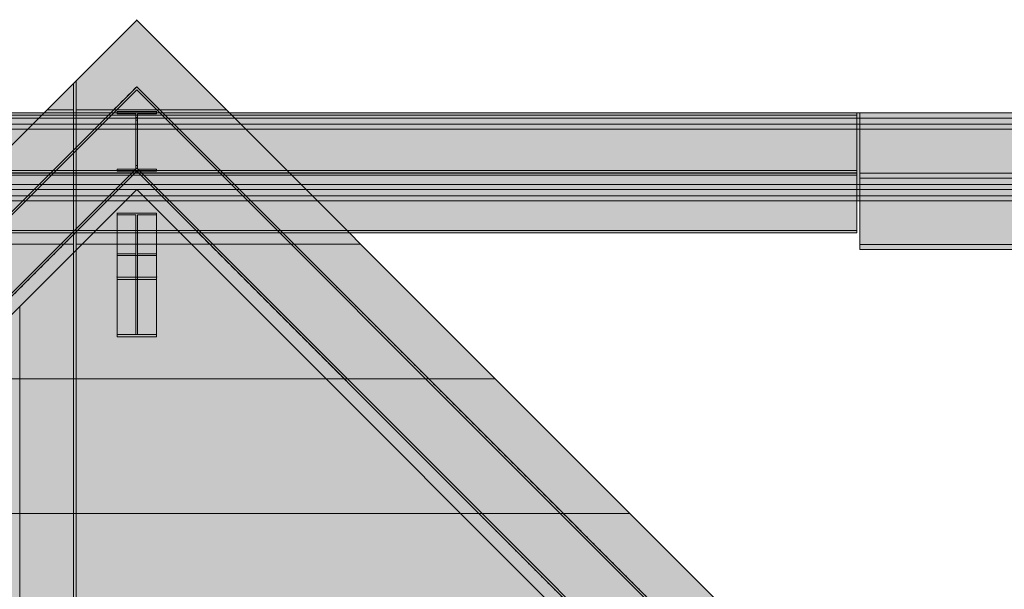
# Model space of a CAD drawing. Header units: millimetres. Extents: x -34902 to 4183, y -5139 to 9807.
# Tile 147 of 250: x -9876 to -6529, y 7872 to 9807. Entities that reach past the tile are written whole.
import ezdxf

# ---------------------------------------------------------------- set-up
doc = ezdxf.new("R2010")
doc.units = ezdxf.units.MM
doc.linetypes.add('DASHED', pattern=[1.524, 1.27, -0.254])
for name, color, linetype in [('FILL-C_95A8CE', 7, 'Continuous'), ('FILL-C_9CB0D8', 7, 'Continuous'), ('FILL-C_9EB2DB', 7, 'Continuous'), ('FILL-EPS', 7, 'Continuous'), ('LINE-C_2E8C94', 7, 'Continuous'), ('LINE-C_337880', 7, 'Continuous'), ('LINE-STEEL', 7, 'Continuous'), ('LINE-STEEL-DASH', 7, 'DASHED')]:
    doc.layers.add(name, color=color, linetype=linetype)

msp = doc.modelspace()

# ---------------------------------------------------------------- hatches: boundary and pattern name
at = {"layer": 'FILL-C_95A8CE', "true_color": 0x95a8ce}
h = msp.add_hatch(color=253, dxfattribs=at)
h.dxf.hatch_style = 1
h.paths.add_polyline_path([(-9546.2, 9150), (-9545, 9149.9), (-9544.6, 9149.9), (-9411.4, 9149.9), (-9411.4, 9144.4), (-9475.1, 9144.4), (-9475.1, 9011.7), (-9411.4, 9011.7), (-9411.4, 9006.2), (-9544.6, 9006.2), (-9544.6, 9011.7), (-9480.9, 9011.7), (-9480.9, 9144.4), (-9544.6, 9144.4), (-9544.6, 9149.9), (-9546.2, 9149.9), (-9546.2, 9150), (-9546.2, 9150)])
h = msp.add_hatch(color=253, dxfattribs=at)
h.dxf.hatch_style = 1
h.paths.add_polyline_path([(-9544.6, 8932.5), (-9544.6, 9149.9), (-9411.4, 9149.9), (-9411.4, 8932.5)])
h = msp.add_hatch(color=253, dxfattribs=at)
h.dxf.hatch_style = 1
h.paths.add_polyline_path([(-9544.6, 9144.4), (-9480.9, 9144.4), (-9480.9, 8924.7), (-9544.6, 8924.7), (-9544.6, 9144.4)])
h = msp.add_hatch(color=253, dxfattribs=at)
h.dxf.hatch_style = 1
h.paths.add_polyline_path([(-9475.1, 9144.4), (-9411.4, 9144.4), (-9411.4, 8924.7), (-9475.1, 8924.7), (-9475.1, 9144.4)])
h = msp.add_hatch(color=253, dxfattribs=at)
h.dxf.hatch_style = 1
h.paths.add_polyline_path([(-9544.6, 8737.1), (-9544.6, 9011.7), (-9480.9, 9011.7), (-9480.9, 8737.1)])
h = msp.add_hatch(color=253, dxfattribs=at)
h.dxf.hatch_style = 1
h.paths.add_polyline_path([(-9544.6, 9006.2), (-9411.4, 9006.2), (-9411.4, 8729.3), (-9544.6, 8729.3)])
h = msp.add_hatch(color=253, dxfattribs=at)
h.dxf.hatch_style = 1
h.paths.add_polyline_path([(-9475.1, 8737.1), (-9475.1, 9011.7), (-9411.4, 9011.7), (-9411.4, 8737.1)])
at = {"layer": 'FILL-C_9CB0D8', "true_color": 0x9cb0d8}
h = msp.add_hatch(color=9, dxfattribs=at)
h.dxf.hatch_style = 1
h.paths.add_polyline_path([(-9546.2, 8932.6), (-9546.2, 8932.7), (-9546.2, 8932.7), (-9544.6, 8932.5), (-9544.6, 8932.5)])
h = msp.add_hatch(color=9, dxfattribs=at)
h.dxf.hatch_style = 1
h.paths.add_polyline_path([(-9544.6, 8932.5), (-9411.4, 8932.5), (-9411.4, 8924.7), (-9544.6, 8924.7)])
h = msp.add_hatch(color=9, dxfattribs=at)
h.dxf.hatch_style = 1
h.paths.add_polyline_path([(-9480.9, 8737.1), (-9480.9, 8924.7), (-9475.1, 8924.7), (-9475.1, 8737.1)])
h = msp.add_hatch(color=9, dxfattribs=at)
h.dxf.hatch_style = 1
h.paths.add_polyline_path([(-9411.4, 8932.5), (-9409.8, 8932.7), (-9409.8, 8932.7), (-9409.8, 8932.6), (-9411.4, 8932.5)])
h = msp.add_hatch(color=9, dxfattribs=at)
h.dxf.hatch_style = 1
h.paths.add_polyline_path([(-9544.6, 8729.3), (-9544.6, 8737.1), (-9411.4, 8737.1), (-9411.4, 8729.3)])
at = {"layer": 'FILL-C_9EB2DB', "true_color": 0x9eb2db}
h = msp.add_hatch(color=9, dxfattribs=at)
h.dxf.hatch_style = 1
h.paths.add_polyline_path([(-12840.7, 6216.5), (-12840.7, 6216.5), (-9478, 9579.2), (-6471.3, 6572.5), (-6476.8, 6567), (-9478, 9568.1), (-12835.2, 6211)])
h = msp.add_hatch(color=9, dxfattribs=at)
h.dxf.hatch_style = 1
h.paths.add_polyline_path([(-12840.7, 6216.5), (-12840.7, 6216.5), (-9478, 9579.2), (-6471.3, 6572.5), (-6476.8, 6567), (-9478, 9568.1), (-12835.2, 6211)])
h = msp.add_hatch(color=9, dxfattribs=at)
h.dxf.hatch_style = 1
h.paths.add_polyline_path([(-12835.2, 6211), (-9478, 9568.1), (-6476.8, 6567), (-6609.5, 6434.3), (-9478, 9302.8), (-12702.5, 6078.3)])
h = msp.add_hatch(color=9, dxfattribs=at)
h.dxf.hatch_style = 1
h.paths.add_polyline_path([(-12835.2, 6211), (-9478, 9568.1), (-6476.8, 6567), (-6609.5, 6434.3), (-9478, 9302.8), (-12702.5, 6078.3)])
h = msp.add_hatch(color=9, dxfattribs=at)
h.dxf.hatch_style = 1
h.paths.add_polyline_path([(-12583.5, 9472.7), (-12583.5, 9490), (-6372.5, 9490), (-6372.5, 9472.7)])
h = msp.add_hatch(color=9, dxfattribs=at)
h.dxf.hatch_style = 1
h.paths.add_polyline_path([(-12583.5, 9472.7), (-12583.5, 9490), (-6372.5, 9490), (-6372.5, 9472.7)])
h = msp.add_hatch(color=9, dxfattribs=at)
h.dxf.hatch_style = 1
h.paths.add_polyline_path([(-12281, 9482.2), (-12281, 9490), (-7030, 9490), (-7030, 9490), (-7030, 9482.2), (-12281, 9482.2)])
h = msp.add_hatch(color=9, dxfattribs=at)
h.dxf.hatch_style = 1
h.paths.add_polyline_path([(-12281, 9482.2), (-12281, 9490), (-7030, 9490), (-7030, 9482.2)])
h = msp.add_hatch(color=9, dxfattribs=at)
h.dxf.hatch_style = 1
h.paths.add_polyline_path([(-12281, 9294.6), (-12281, 9482.2), (-7030, 9482.2), (-7030, 9294.6), (-12281, 9294.6)])
h = msp.add_hatch(color=9, dxfattribs=at)
h.dxf.hatch_style = 1
h.paths.add_polyline_path([(-12281, 9482.2), (-7030, 9482.2), (-7030, 9294.6), (-12281, 9294.6)])
h = msp.add_hatch(color=9, dxfattribs=at)
h.dxf.hatch_style = 1
h.paths.add_polyline_path([(-9546.2, 9495.1), (-9546.2, 9495.2), (-9546.2, 9495.2), (-9544.6, 9495), (-9544.6, 9495)])
h = msp.add_hatch(color=9, dxfattribs=at)
h.dxf.hatch_style = 1
h.paths.add_polyline_path([(-9544.6, 9291.8), (-9544.6, 9299.6), (-9480.9, 9299.6), (-9480.9, 9466), (-9480.9, 9487.2), (-9544.6, 9487.2), (-9544.6, 9495), (-9411.4, 9495), (-9411.4, 9487.2), (-9475.1, 9487.2), (-9475.1, 9299.6), (-9411.4, 9299.6), (-9411.4, 9291.8)])
h = msp.add_hatch(color=9, dxfattribs=at)
h.dxf.hatch_style = 1
h.paths.add_polyline_path([(-9544.6, 9495), (-9411.4, 9495), (-9411.4, 9487.2), (-9475.1, 9487.2), (-9475.1, 9475), (-9475.1, 9299.6), (-9411.4, 9299.6), (-9411.4, 9291.8), (-9544.6, 9291.8), (-9544.6, 9299.6), (-9480.9, 9299.6), (-9480.9, 9311.8), (-9480.9, 9487.2), (-9544.6, 9487.2)])
h = msp.add_hatch(color=9, dxfattribs=at)
h.dxf.hatch_style = 1
h.paths.add_polyline_path([(-9480.9, 9475), (-9475.1, 9475), (-9475.1, 9311.8), (-9480.9, 9311.8)])
h = msp.add_hatch(color=9, dxfattribs=at)
h.dxf.hatch_style = 1
h.paths.add_polyline_path([(-9411.4, 9495), (-9409.8, 9495.2), (-9409.8, 9495.2), (-9409.8, 9495.1)])
h = msp.add_hatch(color=9, dxfattribs=at)
h.dxf.hatch_style = 1
h.paths.add_polyline_path([(-7020, 9472.7), (-7020, 9490), (-3220.7, 9490), (-3220.7, 9490), (-3220.7, 9490), (120.6, 6148.8), (108.3, 6136.5), (-3227.9, 9472.7)])
h = msp.add_hatch(color=9, dxfattribs=at)
h.dxf.hatch_style = 1
h.paths.add_polyline_path([(-7020, 9490), (-3220.7, 9490), (120.6, 6148.8), (108.3, 6136.5), (-3227.9, 9472.7), (-7020, 9472.7)])
h = msp.add_hatch(color=9, dxfattribs=at)
h.dxf.hatch_style = 1
h.paths.add_polyline_path([(-12583.5, 9247), (-12583.5, 9472.7), (-6372.5, 9472.7), (-6372.5, 9247)])
h = msp.add_hatch(color=9, dxfattribs=at)
h.dxf.hatch_style = 1
h.paths.add_polyline_path([(-12583.5, 9472.7), (-6372.5, 9472.7), (-6372.5, 9247), (-12583.5, 9247)])
h = msp.add_hatch(color=9, dxfattribs=at)
h.dxf.hatch_style = 1
h.paths.add_polyline_path([(-12583.5, 9434.7), (-12583.5, 9452), (-6372.5, 9452), (-6372.5, 9434.7)])
h = msp.add_hatch(color=9, dxfattribs=at)
h.dxf.hatch_style = 1
h.paths.add_polyline_path([(-12583.5, 9434.7), (-12583.5, 9452), (-6372.5, 9452), (-6372.5, 9434.7)])
h = msp.add_hatch(color=9, dxfattribs=at)
h.dxf.hatch_style = 1
h.paths.add_polyline_path([(-9544.6, 9291.8), (-9544.6, 9299.6), (-9480.9, 9299.6), (-9480.9, 9466), (-9475.1, 9466), (-9475.1, 9299.6), (-9411.4, 9299.6), (-9411.4, 9291.8)])
h = msp.add_hatch(color=9, dxfattribs=at)
h.dxf.hatch_style = 1
h.paths.add_polyline_path([(-7020, 9247), (-7020, 9472.7), (-3227.9, 9472.7), (108.3, 6136.5), (-51.3, 5976.9), (-3321.3, 9247)])
h = msp.add_hatch(color=9, dxfattribs=at)
h.dxf.hatch_style = 1
h.paths.add_polyline_path([(-7020, 9472.7), (-3227.9, 9472.7), (108.3, 6136.5), (-51.3, 5976.9), (-3321.3, 9247), (-7020, 9247)])
h = msp.add_hatch(color=9, dxfattribs=at)
h.dxf.hatch_style = 1
h.paths.add_polyline_path([(-12583.5, 9209), (-12583.5, 9434.7), (-6372.5, 9434.7), (-6372.5, 9209)])
h = msp.add_hatch(color=9, dxfattribs=at)
h.dxf.hatch_style = 1
h.paths.add_polyline_path([(-12583.5, 9434.7), (-6372.5, 9434.7), (-6372.5, 9209), (-12583.5, 9209)])
h = msp.add_hatch(color=9, dxfattribs=at)
h.dxf.hatch_style = 1
h.paths.add_polyline_path([(-12702.5, 6078.3), (-12702.5, 6078.3), (-9478, 9302.8), (-6609.5, 6434.3), (-6615, 6428.8), (-9478, 9291.8), (-12697, 6072.8)])
h = msp.add_hatch(color=9, dxfattribs=at)
h.dxf.hatch_style = 1
h.paths.add_polyline_path([(-12702.5, 6078.3), (-12702.5, 6078.3), (-9478, 9302.8), (-6609.5, 6434.3), (-6615, 6428.8), (-9478, 9291.8), (-12697, 6072.8)])
h = msp.add_hatch(color=9, dxfattribs=at)
h.dxf.hatch_style = 1
h.paths.add_polyline_path([(-12281, 9286.8), (-12281, 9294.6), (-7030, 9294.6), (-7030, 9294.6), (-7030, 9286.8), (-12281, 9286.8)])
h = msp.add_hatch(color=9, dxfattribs=at)
h.dxf.hatch_style = 1
h.paths.add_polyline_path([(-12281, 9286.8), (-12281, 9294.6), (-7030, 9294.6), (-7030, 9286.8)])
h = msp.add_hatch(color=9, dxfattribs=at)
h.dxf.hatch_style = 1
h.paths.add_polyline_path([(-12281, 9278.2), (-12281, 9286), (-7030, 9286), (-7030, 9286), (-7030, 9278.2), (-12281, 9278.2)])
h = msp.add_hatch(color=9, dxfattribs=at)
h.dxf.hatch_style = 1
h.paths.add_polyline_path([(-12281, 9278.2), (-12281, 9286), (-7030, 9286), (-7030, 9278.2)])
h = msp.add_hatch(color=9, dxfattribs=at)
h.dxf.hatch_style = 1
h.paths.add_polyline_path([(-12281, 9090.6), (-12281, 9278.2), (-7030, 9278.2), (-7030, 9090.6), (-12281, 9090.6)])
h = msp.add_hatch(color=9, dxfattribs=at)
h.dxf.hatch_style = 1
h.paths.add_polyline_path([(-12281, 9278.2), (-7030, 9278.2), (-7030, 9090.6), (-12281, 9090.6)])
h = msp.add_hatch(color=9, dxfattribs=at)
h.dxf.hatch_style = 1
h.paths.add_polyline_path([(-7020, 9268.7), (-7020, 9286), (-3016.7, 9286), (120.6, 6148.8), (108.3, 6136.5), (-3023.9, 9268.7)])
h = msp.add_hatch(color=9, dxfattribs=at)
h.dxf.hatch_style = 1
h.paths.add_polyline_path([(-7020, 9286), (-3016.7, 9286), (120.6, 6148.8), (108.3, 6136.5), (-3023.9, 9268.7), (-7020, 9268.7)])
h = msp.add_hatch(color=9, dxfattribs=at)
h.dxf.hatch_style = 1
h.paths.add_polyline_path([(-12583.5, 9229.7), (-12583.5, 9247), (-6372.5, 9247), (-6372.5, 9229.7)])
h = msp.add_hatch(color=9, dxfattribs=at)
h.dxf.hatch_style = 1
h.paths.add_polyline_path([(-12583.5, 9229.7), (-12583.5, 9247), (-6372.5, 9247), (-6372.5, 9229.7)])
h = msp.add_hatch(color=9, dxfattribs=at)
h.dxf.hatch_style = 1
h.paths.add_polyline_path([(-7020, 9043), (-7020, 9268.7), (-3023.9, 9268.7), (108.3, 6136.5), (-51.3, 5976.9), (-3117.3, 9043)])
h = msp.add_hatch(color=9, dxfattribs=at)
h.dxf.hatch_style = 1
h.paths.add_polyline_path([(-7020, 9268.7), (-3023.9, 9268.7), (108.3, 6136.5), (-51.3, 5976.9), (-3117.3, 9043), (-7020, 9043)])
h = msp.add_hatch(color=9, dxfattribs=at)
h.dxf.hatch_style = 1
h.paths.add_polyline_path([(-7020, 9229.7), (-7020, 9247), (-3321.3, 9247), (-3321.3, 9247), (-3321.3, 9247), (-51.3, 5976.9), (-51.3, 5976.9), (-51.3, 5976.9), (-63.5, 5964.7), (-3328.5, 9229.7)])
h = msp.add_hatch(color=9, dxfattribs=at)
h.dxf.hatch_style = 1
h.paths.add_polyline_path([(-7020, 9247), (-3321.3, 9247), (-51.3, 5976.9), (-51.3, 5976.9), (-51.3, 5976.9), (-63.5, 5964.7), (-3328.5, 9229.7), (-7020, 9229.7)])
h = msp.add_hatch(color=9, dxfattribs=at)
h.dxf.hatch_style = 1
h.paths.add_polyline_path([(-12583.5, 9191.7), (-12583.5, 9209), (-6372.5, 9209), (-6372.5, 9191.7)])
h = msp.add_hatch(color=9, dxfattribs=at)
h.dxf.hatch_style = 1
h.paths.add_polyline_path([(-12583.5, 9191.7), (-12583.5, 9209), (-6372.5, 9209), (-6372.5, 9191.7)])
h = msp.add_hatch(color=9, dxfattribs=at)
h.dxf.hatch_style = 1
h.paths.add_polyline_path([(-12281, 9082.8), (-12281, 9090.6), (-7030, 9090.6), (-7030, 9090.6), (-7030, 9082.8), (-12281, 9082.8)])
h = msp.add_hatch(color=9, dxfattribs=at)
h.dxf.hatch_style = 1
h.paths.add_polyline_path([(-12281, 9082.8), (-12281, 9090.6), (-7030, 9090.6), (-7030, 9082.8)])
h = msp.add_hatch(color=9, dxfattribs=at)
h.dxf.hatch_style = 1
h.paths.add_polyline_path([(-7020, 9025.7), (-7020, 9043), (-3117.3, 9043), (-51.3, 5976.9), (-63.5, 5964.7), (-3124.5, 9025.7)])
h = msp.add_hatch(color=9, dxfattribs=at)
h.dxf.hatch_style = 1
h.paths.add_polyline_path([(-7020, 9043), (-3117.3, 9043), (-51.3, 5976.9), (-63.5, 5964.7), (-3124.5, 9025.7), (-7020, 9025.7)])
h = msp.add_hatch(color=9, dxfattribs=at)
h.dxf.hatch_style = 1
h.paths.add_polyline_path([(-9544.6, 8729.3), (-9544.6, 8737.1), (-9480.9, 8737.1), (-9480.9, 8924.7), (-9544.6, 8924.7), (-9544.6, 8932.5), (-9411.4, 8932.5), (-9411.4, 8924.7), (-9475.1, 8924.7), (-9475.1, 8737.1), (-9411.4, 8737.1), (-9411.4, 8729.3)])
h = msp.add_hatch(color=9, dxfattribs=at)
h.dxf.hatch_style = 1
h.paths.add_polyline_path([(-9411.4, 8932.5), (-9409.8, 8932.7), (-9409.8, 8932.7), (-9409.8, 8932.6)])
at = {"layer": 'FILL-EPS', "true_color": 0xccffff}
h = msp.add_hatch(color=7, dxfattribs=at)
h.dxf.hatch_style = 1
h.paths.add_polyline_path([(-12447.3, 6836), (-9478, 9805.3), (-6508.8, 6836.1), (-6508.8, 3557.6), (-7261, 3557.6), (-7261, 6275), (-8295, 6275), (-8295, 6350), (-8305.1, 6511.1), (-8335.3, 6669.4), (-8385.1, 6822.2), (-8453.6, 6967), (-8539.6, 7101.2), (-8641.6, 7222.6), (-8758, 7329), (-8886.8, 7418.7), (-9025.6, 7490.1), (-9172.2, 7541.9), (-9324, 7573.4), (-9478.5, 7584), (-9633, 7573.4), (-9784.8, 7541.9), (-9931.4, 7490.1), (-10070.2, 7418.7), (-10199, 7329), (-10315.4, 7222.6), (-10417.4, 7101.2), (-10503.4, 6967), (-10571.9, 6822.2), (-10621.7, 6669.4), (-10651.9, 6511.1), (-10662, 6350), (-10662, 6275), (-11696, 6275), (-11696, 3557.6), (-12447.3, 3557.6)])
h = msp.add_hatch(color=7, dxfattribs=at)
h.dxf.hatch_style = 1
h.paths.add_polyline_path([(-12447.3, 6836), (-9478, 9805.3), (-6508.8, 6836.1), (-6508.8, 3557.6), (-7261, 3557.6), (-7261, 6275), (-8295, 6275), (-8295, 6350), (-8305.1, 6511.1), (-8335.3, 6669.4), (-8385.1, 6822.2), (-8453.6, 6967), (-8539.6, 7101.2), (-8641.6, 7222.6), (-8758, 7329), (-8886.8, 7418.7), (-9025.6, 7490.1), (-9172.2, 7541.9), (-9324, 7573.4), (-9478.5, 7584), (-9633, 7573.4), (-9784.8, 7541.9), (-9931.4, 7490.1), (-10070.2, 7418.7), (-10199, 7329), (-10315.4, 7222.6), (-10417.4, 7101.2), (-10503.4, 6967), (-10571.9, 6822.2), (-10621.7, 6669.4), (-10651.9, 6511.1), (-10662, 6350), (-10662, 6275), (-11696, 6275), (-11696, 3557.6), (-12447.3, 3557.6)])
h = msp.add_hatch(color=7, dxfattribs=at)
h.dxf.hatch_style = 1
h.paths.add_polyline_path([(-9478, 9805.3), (-9478.5, 9806.8), (-9478.5, 9806.8), (-9478.5, 9806.8), (-9478.5, 9806.8), (-9478.5, 9806.8), (-9478.5, 9806.8), (-9478.4, 9806.8), (-9478.4, 9806.8), (-9478.4, 9806.9), (-9478.4, 9806.9), (-9478.3, 9806.9), (-9478.3, 9806.9), (-9478.1, 9806.9), (-9478.1, 9806.9), (-9478.1, 9806.9), (-9478.1, 9806.9), (-9478, 9806.9), (-9478, 9806.9), (-9477.9, 9806.9), (-9477.9, 9806.9), (-9477.9, 9806.9), (-9477.9, 9806.9), (-9477.7, 9806.9), (-9477.7, 9806.9), (-9477.6, 9806.9), (-9477.6, 9806.9), (-9477.6, 9806.9), (-9477.6, 9806.9), (-9477.6, 9806.8), (-9477.6, 9806.8), (-9477.6, 9806.8), (-9477.6, 9806.8), (-9477.5, 9806.8), (-9477.5, 9806.8), (-9477.5, 9806.8), (-9477.5, 9806.8), (-9477.5, 9806.8), (-9477.5, 9806.8)])
h = msp.add_hatch(color=7, dxfattribs=at)
h.dxf.hatch_style = 1
h.paths.add_polyline_path([(-9478, 9805.3), (-9478.5, 9806.8), (-9478.5, 9806.8), (-9478.5, 9806.8), (-9478.5, 9806.8), (-9478.5, 9806.8), (-9478.5, 9806.8), (-9478.4, 9806.8), (-9478.4, 9806.8), (-9478.4, 9806.9), (-9478.4, 9806.9), (-9478.3, 9806.9), (-9478.3, 9806.9), (-9478.1, 9806.9), (-9478.1, 9806.9), (-9478.1, 9806.9), (-9478.1, 9806.9), (-9478, 9806.9), (-9478, 9806.9), (-9477.9, 9806.9), (-9477.9, 9806.9), (-9477.9, 9806.9), (-9477.9, 9806.9), (-9477.7, 9806.9), (-9477.7, 9806.9), (-9477.6, 9806.9), (-9477.6, 9806.9), (-9477.6, 9806.9), (-9477.6, 9806.9), (-9477.6, 9806.8), (-9477.6, 9806.8), (-9477.6, 9806.8), (-9477.6, 9806.8), (-9477.5, 9806.8), (-9477.5, 9806.8), (-9477.5, 9806.8), (-9477.5, 9806.8), (-9477.5, 9806.8), (-9477.5, 9806.8)])
h = msp.add_hatch(color=7, dxfattribs=at)
h.dxf.hatch_style = 1
h.paths.add_polyline_path([(-11434.7, 7273.6), (-9478, 9230.3), (-7521.3, 7273.6), (-7521.3, 3557.6), (-11434.7, 3557.6)])
h.paths.add_polyline_path([(-8235.2, 3875), (-8235.2, 6125), (-10720.2, 6125), (-10720.2, 3875)], flags=0)
h = msp.add_hatch(color=7, dxfattribs=at)
h.dxf.hatch_style = 1
h.paths.add_polyline_path([(-11434.7, 3557.6), (-11434.7, 7273.6), (-9478, 9230.3), (-7521.3, 7273.6), (-7521.3, 3557.6)])
h.paths.add_polyline_path([(-8235.2, 3875), (-8235.2, 6125), (-10720.2, 6125), (-10720.2, 3875)], flags=0)

# ---------------------------------------------------------------- linework, layer by layer
at = {"layer": 'LINE-C_2E8C94', "lineweight": 5}
msp.add_lwpolyline([(-12447.3, 3557.6), (-12447.3, 6836), (-9478, 9805.3), (-6508.8, 6836.1)], dxfattribs=at)
msp.add_lwpolyline([(-12447.3, 3557.6), (-12447.3, 6836), (-9478, 9805.3), (-6508.8, 6836.1)], dxfattribs=at)
for points in [[(-9478, 9805.3), (-9478.5, 9806.8), (-9478.5, 9806.8), (-9478.5, 9806.8), (-9478.5, 9806.8), (-9478.5, 9806.8), (-9478.5, 9806.8), (-9478.4, 9806.8), (-9478.4, 9806.8), (-9478.4, 9806.9), (-9478.4, 9806.9), (-9478.3, 9806.9), (-9478.3, 9806.9), (-9478.1, 9806.9), (-9478.1, 9806.9), (-9478.1, 9806.9), (-9478.1, 9806.9), (-9478, 9806.9), (-9478, 9806.9), (-9477.9, 9806.9), (-9477.9, 9806.9), (-9477.9, 9806.9), (-9477.9, 9806.9), (-9477.7, 9806.9), (-9477.7, 9806.9), (-9477.6, 9806.9), (-9477.6, 9806.9), (-9477.6, 9806.9), (-9477.6, 9806.9), (-9477.6, 9806.8), (-9477.6, 9806.8), (-9477.6, 9806.8), (-9477.6, 9806.8), (-9477.5, 9806.8), (-9477.5, 9806.8), (-9477.5, 9806.8), (-9477.5, 9806.8), (-9477.5, 9806.8), (-9477.5, 9806.8)], [(-9478, 9805.3), (-9478.5, 9806.8), (-9478.5, 9806.8), (-9478.5, 9806.8), (-9478.5, 9806.8), (-9478.5, 9806.8), (-9478.5, 9806.8), (-9478.4, 9806.8), (-9478.4, 9806.8), (-9478.4, 9806.9), (-9478.4, 9806.9), (-9478.3, 9806.9), (-9478.3, 9806.9), (-9478.1, 9806.9), (-9478.1, 9806.9), (-9478.1, 9806.9), (-9478.1, 9806.9), (-9478, 9806.9), (-9478, 9806.9), (-9477.9, 9806.9), (-9477.9, 9806.9), (-9477.9, 9806.9), (-9477.9, 9806.9), (-9477.7, 9806.9), (-9477.7, 9806.9), (-9477.6, 9806.9), (-9477.6, 9806.9), (-9477.6, 9806.9), (-9477.6, 9806.9), (-9477.6, 9806.8), (-9477.6, 9806.8), (-9477.6, 9806.8), (-9477.6, 9806.8), (-9477.5, 9806.8), (-9477.5, 9806.8), (-9477.5, 9806.8), (-9477.5, 9806.8), (-9477.5, 9806.8), (-9477.5, 9806.8)], [(-11434.7, 7273.6), (-9478, 9230.3), (-7521.3, 7273.6), (-7521.3, 3557.6), (-11434.7, 3557.6)], [(-11434.7, 3557.6), (-11434.7, 3557.6), (-11434.7, 7273.6), (-11434.7, 7273.6), (-11434.7, 7273.6), (-11434.7, 7273.6), (-9478, 9230.3), (-7521.3, 7273.6), (-7521.3, 7273.6), (-7521.3, 7273.6), (-7521.3, 7273.6), (-7521.3, 3557.6), (-7521.3, 3557.6), (-7521.3, 3557.6), (-11434.7, 3557.6)]]:
    msp.add_lwpolyline(points, close=True, dxfattribs=at)
at = {"layer": 'LINE-C_337880', "lineweight": 5}
for p, q in [((-9693, 9501.2), (-9693, 9588.9)), ((-9693, 9501.2), (-9693, 9588.9)), ((-9683.5, 9501.2), (-9683.5, 9598.4)), ((-9683.5, 9501.2), (-9683.5, 9598.4)), ((-9780.7, 9501.2), (-9693, 9501.2)), ((-9780.7, 9501.2), (-9693, 9501.2)), ((-9693, 9044), (-9693, 9501.2)), ((-9693, 9044), (-9693, 9501.2)), ((-9683.5, 9501.2), (-9175.3, 9501.2)), ((-9683.5, 9044), (-9683.5, 9501.2)), ((-9683.5, 9501.2), (-9175.3, 9501.2)), ((-9683.5, 9044), (-9683.5, 9501.2)), ((-10237.9, 9044), (-9693, 9044)), ((-10237.9, 9044), (-9693, 9044)), ((-9693, 8586.8), (-9693, 9044)), ((-9693, 8586.8), (-9693, 9044)), ((-9683.5, 8586.8), (-9683.5, 9044)), ((-9683.5, 9044), (-8718.1, 9044)), ((-9683.5, 8586.8), (-9683.5, 9044)), ((-9683.5, 9044), (-8718.1, 9044)), ((-9662.9, 9044), (-9293.1, 9044)), ((-9662.9, 9044), (-9293.1, 9044)), ((-9876, 8586.8), (-9876, 8830.9)), ((-9876, 8586.8), (-9876, 8830.9)), ((-10695.1, 8586.8), (-9693, 8586.8)), ((-10695.1, 8586.8), (-9693, 8586.8)), ((-9876, 8129.6), (-9876, 8586.8)), ((-9876, 8586.8), (-8835.9, 8586.8)), ((-9876, 8129.6), (-9876, 8586.8)), ((-9876, 8586.8), (-8835.9, 8586.8)), ((-9693, 8129.6), (-9693, 8586.8)), ((-9693, 8129.6), (-9693, 8586.8)), ((-9683.5, 8586.8), (-8260.9, 8586.8)), ((-9683.5, 8129.6), (-9683.5, 8586.8)), ((-9683.5, 8586.8), (-8260.9, 8586.8)), ((-9683.5, 8129.6), (-9683.5, 8586.8)), ((-11152.3, 8129.6), (-9693, 8129.6)), ((-11152.3, 8129.6), (-9693, 8129.6)), ((-9876, 7672.4), (-9876, 8129.6)), ((-9876, 8129.6), (-8378.7, 8129.6)), ((-9876, 7672.4), (-9876, 8129.6)), ((-9876, 8129.6), (-8378.7, 8129.6)), ((-9693, 7672.4), (-9693, 8129.6)), ((-9693, 7672.4), (-9693, 8129.6)), ((-9683.5, 7672.4), (-9683.5, 8129.6)), ((-9683.5, 8129.6), (-7803.7, 8129.6)), ((-9683.5, 7672.4), (-9683.5, 8129.6)), ((-9683.5, 8129.6), (-7803.7, 8129.6))]:
    msp.add_line(p, q, dxfattribs=at)
at = {"layer": 'LINE-STEEL', "lineweight": 5}
for points in [[(-12840.7, 6216.5), (-12840.7, 6216.5), (-9478, 9579.2), (-6471.3, 6572.5), (-6476.8, 6567), (-9478, 9568.1), (-12835.2, 6211)], [(-12840.7, 6216.5), (-12840.7, 6216.5), (-9478, 9579.2), (-6471.3, 6572.5), (-6476.8, 6567), (-9478, 9568.1), (-12835.2, 6211)], [(-12835.2, 6211), (-12835.2, 6211), (-9478, 9568.1), (-6476.8, 6567), (-6609.5, 6434.3), (-9478, 9302.8), (-12702.5, 6078.3)], [(-12835.2, 6211), (-12835.2, 6211), (-9478, 9568.1), (-6476.8, 6567), (-6609.5, 6434.3), (-9478, 9302.8), (-12702.5, 6078.3)], [(-12583.5, 9472.7), (-12583.5, 9490), (-6372.5, 9490), (-6372.5, 9490), (-6372.5, 9472.7), (-12583.5, 9472.7)], [(-12583.5, 9472.7), (-12583.5, 9490), (-6372.5, 9490), (-6372.5, 9472.7)], [(-12281, 9482.2), (-12281, 9490), (-7030, 9490), (-7030, 9490), (-7030, 9482.2), (-12281, 9482.2)], [(-12281, 9482.2), (-12281, 9490), (-7030, 9490), (-7030, 9482.2)], [(-12281, 9294.6), (-12281, 9294.6), (-12281, 9482.2), (-7030, 9482.2), (-7030, 9482.2), (-7030, 9482.2), (-7030, 9482.2), (-7030, 9294.6), (-12281, 9294.6), (-12281, 9294.6)], [(-12281, 9482.2), (-12281, 9482.2), (-12281, 9482.2), (-7030, 9482.2), (-7030, 9294.6), (-7030, 9294.6), (-7030, 9294.6), (-7030, 9294.6), (-12281, 9294.6), (-12281, 9482.2)], [(-9546.2, 9495.1), (-9546.2, 9495.2), (-9546.2, 9495.2), (-9544.6, 9495), (-9544.6, 9495)], [(-9544.6, 9291.8), (-9544.6, 9299.6), (-9480.9, 9299.6), (-9480.9, 9466), (-9480.9, 9466), (-9480.9, 9487.2), (-9544.6, 9487.2), (-9544.6, 9495), (-9411.4, 9495), (-9411.4, 9487.2), (-9475.1, 9487.2), (-9475.1, 9299.6), (-9411.4, 9299.6), (-9411.4, 9291.8)], [(-9544.6, 9495), (-9411.4, 9495), (-9411.4, 9487.2), (-9475.1, 9487.2), (-9475.1, 9475), (-9475.1, 9475), (-9475.1, 9299.6), (-9411.4, 9299.6), (-9411.4, 9291.8), (-9544.6, 9291.8), (-9544.6, 9299.6), (-9480.9, 9299.6), (-9480.9, 9311.8), (-9480.9, 9311.8), (-9480.9, 9487.2), (-9544.6, 9487.2)], [(-9480.9, 9475), (-9475.1, 9475), (-9475.1, 9311.8), (-9475.1, 9311.8), (-9480.9, 9311.8), (-9480.9, 9475)], [(-9411.4, 9495), (-9409.8, 9495.2), (-9409.8, 9495.2), (-9409.8, 9495.1)], [(-7020, 9472.7), (-7020, 9490), (-3220.7, 9490), (-3220.7, 9490), (-3220.7, 9490), (-3220.7, 9490), (-3220.7, 9490), (-3220.7, 9490), (120.6, 6148.8), (120.6, 6148.8), (120.6, 6148.8), (120.6, 6148.8), (108.3, 6136.5), (-3227.9, 9472.7), (-7020, 9472.7)], [(-7020, 9490), (-3220.7, 9490), (120.6, 6148.8), (120.6, 6148.8), (120.6, 6148.8), (120.6, 6148.8), (108.3, 6136.5), (-3227.9, 9472.7), (-7020, 9472.7)], [(-12583.5, 9247), (-12583.5, 9472.7), (-6372.5, 9472.7), (-6372.5, 9472.7), (-6372.5, 9247), (-12583.5, 9247)], [(-12583.5, 9472.7), (-12583.5, 9472.7), (-6372.5, 9472.7), (-6372.5, 9247), (-6372.5, 9247), (-12583.5, 9247)], [(-12583.5, 9434.7), (-12583.5, 9452), (-6372.5, 9452), (-6372.5, 9452), (-6372.5, 9434.7), (-12583.5, 9434.7)], [(-12583.5, 9434.7), (-12583.5, 9452), (-6372.5, 9452), (-6372.5, 9434.7)], [(-9544.6, 9291.8), (-9544.6, 9299.6), (-9480.9, 9299.6), (-9480.9, 9466), (-9475.1, 9466), (-9475.1, 9466), (-9475.1, 9299.6), (-9411.4, 9299.6), (-9411.4, 9291.8)], [(-7020, 9247), (-7020, 9472.7), (-3227.9, 9472.7), (108.3, 6136.5), (-51.3, 5976.9), (-3321.3, 9247)], [(-7020, 9472.7), (-3227.9, 9472.7), (108.3, 6136.5), (-51.3, 5976.9), (-3321.3, 9247), (-7020, 9247)], [(-12583.5, 9209), (-12583.5, 9434.7), (-6372.5, 9434.7), (-6372.5, 9434.7), (-6372.5, 9209), (-12583.5, 9209)], [(-12583.5, 9434.7), (-12583.5, 9434.7), (-6372.5, 9434.7), (-6372.5, 9209), (-6372.5, 9209), (-12583.5, 9209)], [(-12702.5, 6078.3), (-12702.5, 6078.3), (-9478, 9302.8), (-6609.5, 6434.3), (-6615, 6428.8), (-9478, 9291.8), (-12697, 6072.8)], [(-12702.5, 6078.3), (-12702.5, 6078.3), (-9478, 9302.8), (-6609.5, 6434.3), (-6615, 6428.8), (-9478, 9291.8), (-12697, 6072.8)], [(-12281, 9286.8), (-12281, 9294.6), (-7030, 9294.6), (-7030, 9294.6), (-7030, 9286.8), (-12281, 9286.8)], [(-12281, 9286.8), (-12281, 9294.6), (-7030, 9294.6), (-7030, 9286.8)], [(-12281, 9278.2), (-12281, 9286), (-7030, 9286), (-7030, 9286), (-7030, 9278.2), (-12281, 9278.2)], [(-12281, 9278.2), (-12281, 9286), (-7030, 9286), (-7030, 9278.2)], [(-12281, 9090.6), (-12281, 9090.6), (-12281, 9278.2), (-7030, 9278.2), (-7030, 9278.2), (-7030, 9278.2), (-7030, 9278.2), (-7030, 9090.6), (-12281, 9090.6), (-12281, 9090.6)], [(-12281, 9278.2), (-12281, 9278.2), (-12281, 9278.2), (-7030, 9278.2), (-7030, 9090.6), (-7030, 9090.6), (-7030, 9090.6), (-7030, 9090.6), (-12281, 9090.6), (-12281, 9278.2)], [(-7020, 9268.7), (-7020, 9286), (-3016.7, 9286), (120.6, 6148.8), (108.3, 6136.5), (-3023.9, 9268.7)], [(-7020, 9286), (-3016.7, 9286), (120.6, 6148.8), (108.3, 6136.5), (-3023.9, 9268.7), (-7020, 9268.7)], [(-12583.5, 9229.7), (-12583.5, 9247), (-6372.5, 9247), (-6372.5, 9247), (-6372.5, 9229.7), (-12583.5, 9229.7)], [(-12583.5, 9229.7), (-12583.5, 9247), (-6372.5, 9247), (-6372.5, 9229.7)], [(-7020, 9043), (-7020, 9268.7), (-3023.9, 9268.7), (-3023.9, 9268.7), (-3023.9, 9268.7), (-3023.9, 9268.7), (-3023.9, 9268.7), (108.3, 6136.5), (108.3, 6136.5), (-51.3, 5976.9), (-3117.3, 9043), (-7020, 9043)], [(-7020, 9268.7), (-7020, 9268.7), (-7020, 9268.7), (-3023.9, 9268.7), (108.3, 6136.5), (108.3, 6136.5), (-51.3, 5976.9), (-3117.3, 9043), (-7020, 9043), (-7020, 9268.7)], [(-7020, 9229.7), (-7020, 9247), (-3321.3, 9247), (-3321.3, 9247), (-3321.3, 9247), (-3321.3, 9247), (-51.3, 5976.9), (-51.3, 5976.9), (-51.3, 5976.9), (-51.3, 5976.9), (-63.5, 5964.7), (-3328.5, 9229.7)], [(-7020, 9247), (-3321.3, 9247), (-51.3, 5976.9), (-51.3, 5976.9), (-51.3, 5976.9), (-51.3, 5976.9), (-63.5, 5964.7), (-3328.5, 9229.7), (-7020, 9229.7)], [(-12583.5, 9191.7), (-12583.5, 9209), (-6372.5, 9209), (-6372.5, 9209), (-6372.5, 9191.7), (-12583.5, 9191.7)], [(-12583.5, 9191.7), (-12583.5, 9209), (-6372.5, 9209), (-6372.5, 9191.7)], [(-9546.2, 9150), (-9545, 9149.9), (-9544.6, 9149.9), (-9411.4, 9149.9), (-9411.4, 9144.4), (-9475.1, 9144.4), (-9475.1, 9011.7), (-9411.4, 9011.7), (-9411.4, 9006.2), (-9544.6, 9006.2), (-9544.6, 9011.7), (-9480.9, 9011.7), (-9480.9, 9144.4), (-9544.6, 9144.4), (-9544.6, 9149.9), (-9546.2, 9149.9), (-9546.2, 9150), (-9546.2, 9150)], [(-9544.6, 8932.5), (-9544.6, 8932.5), (-9544.6, 9149.9), (-9411.4, 9149.9), (-9411.4, 9149.9), (-9411.4, 9149.9), (-9411.4, 8932.5), (-9544.6, 8932.5)], [(-9544.6, 9144.4), (-9480.9, 9144.4), (-9480.9, 8924.7), (-9480.9, 8924.7), (-9480.9, 8924.7), (-9544.6, 8924.7), (-9544.6, 9144.4), (-9544.6, 9144.4)], [(-9475.1, 9144.4), (-9411.4, 9144.4), (-9411.4, 8924.7), (-9411.4, 8924.7), (-9411.4, 8924.7), (-9475.1, 8924.7), (-9475.1, 9144.4), (-9475.1, 9144.4)], [(-12281, 9082.8), (-12281, 9090.6), (-7030, 9090.6), (-7030, 9090.6), (-7030, 9082.8), (-12281, 9082.8)], [(-12281, 9082.8), (-12281, 9090.6), (-7030, 9090.6), (-7030, 9082.8)], [(-7020, 9025.7), (-7020, 9043), (-3117.3, 9043), (-51.3, 5976.9), (-63.5, 5964.7), (-3124.5, 9025.7)], [(-7020, 9043), (-3117.3, 9043), (-51.3, 5976.9), (-63.5, 5964.7), (-3124.5, 9025.7), (-7020, 9025.7)], [(-9544.6, 8737.1), (-9544.6, 9011.7), (-9480.9, 9011.7), (-9480.9, 8737.1)], [(-9544.6, 9006.2), (-9411.4, 9006.2), (-9411.4, 8729.3), (-9411.4, 8729.3), (-9544.6, 8729.3), (-9544.6, 9006.2)], [(-9475.1, 8737.1), (-9475.1, 9011.7), (-9411.4, 9011.7), (-9411.4, 8737.1)], [(-9546.2, 8932.6), (-9546.2, 8932.7), (-9546.2, 8932.7), (-9544.6, 8932.5), (-9544.6, 8932.5)], [(-9544.6, 8729.3), (-9544.6, 8737.1), (-9480.9, 8737.1), (-9480.9, 8924.7), (-9544.6, 8924.7), (-9544.6, 8932.5), (-9411.4, 8932.5), (-9411.4, 8924.7), (-9475.1, 8924.7), (-9475.1, 8737.1), (-9411.4, 8737.1), (-9411.4, 8729.3)], [(-9544.6, 8932.5), (-9411.4, 8932.5), (-9411.4, 8924.7), (-9544.6, 8924.7)], [(-9480.9, 8737.1), (-9480.9, 8737.1), (-9480.9, 8924.7), (-9480.9, 8924.7), (-9475.1, 8924.7), (-9475.1, 8924.7), (-9475.1, 8737.1), (-9475.1, 8737.1)], [(-9411.4, 8932.5), (-9409.8, 8932.7), (-9409.8, 8932.7), (-9409.8, 8932.6)], [(-9411.4, 8932.5), (-9409.8, 8932.7), (-9409.8, 8932.7), (-9409.8, 8932.6), (-9411.4, 8932.5)], [(-9544.6, 8729.3), (-9544.6, 8737.1), (-9411.4, 8737.1), (-9411.4, 8729.3)]]:
    msp.add_lwpolyline(points, close=True, dxfattribs=at)
at = {"layer": 'LINE-STEEL-DASH', "lineweight": 5}
for points in [[(-12583.5, 9490), (-12291, 9490), (-12281, 9490), (-9567.2, 9490), (-9478, 9579.2), (-9388.8, 9490), (-7030, 9490), (-7020, 9490), (-6372.5, 9490)], [(-3124.5, 9025.7), (-7020, 9025.7), (-7020, 9043), (-7020, 9191.7), (-7030, 9191.7), (-7030, 9090.6), (-7030, 9090.6), (-7030, 9090.6), (-7030, 9090.6), (-7030, 9082.8), (-8981.6, 9082.8), (-6471.3, 6572.5)], [(-6665.2, 6479), (-9269, 9082.8), (-9411.4, 9082.8), (-9411.4, 9011.7), (-9411.4, 9006.2), (-9411.4, 8932.5), (-9411.4, 8924.7), (-9411.4, 8737.1), (-9411.4, 8729.3), (-9411.4, 8729.3), (-9544.6, 8729.3), (-9544.6, 8737.1), (-9544.6, 8924.7), (-9544.6, 8932.5), (-9544.6, 8932.5), (-9544.6, 8932.5), (-9544.6, 9006.2), (-9544.6, 9006.2), (-9544.6, 9011.7), (-9544.6, 9082.8), (-9687, 9082.8), (-12290.8, 6479)]]:
    msp.add_lwpolyline(points, dxfattribs=at)
for points in [[(-9544.6, 8932.5), (-9546.2, 8932.6), (-9546.2, 8932.7), (-9546.2, 8932.7), (-9544.6, 8932.5)], [(-9409.8, 8932.6), (-9411.4, 8932.5), (-9409.8, 8932.7), (-9409.8, 8932.7)]]:
    msp.add_lwpolyline(points, close=True, dxfattribs=at)

doc.saveas('drawing.dxf')
